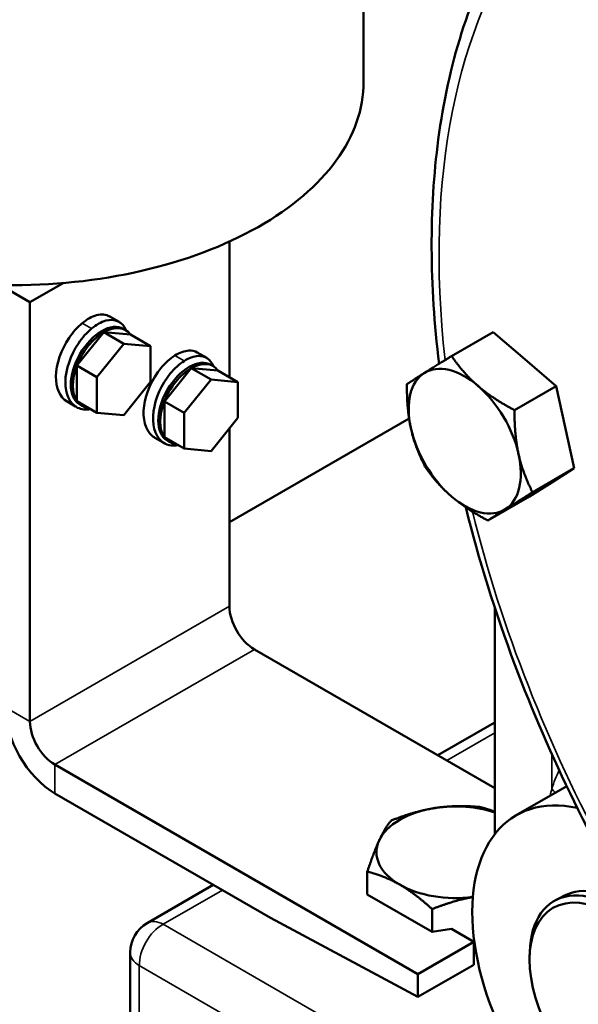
# Model space of a CAD drawing. Header units: inches. Extents: x 1 to 237, y 4 to 150.
# Tile 131 of 209: x 166.94 to 168.92, y 84.76 to 88.25. Entities that reach past the tile are written whole.
import ezdxf

# ---------------------------------------------------------------- set-up
doc = ezdxf.new("R2010")
doc.units = ezdxf.units.IN
doc.header["$LTSCALE"] = 7
doc.header["$MEASUREMENT"] = 0
doc.layers.add('Visible (ANSI)', color=7, linetype='Continuous', lineweight=50)
doc.layers.add('Visible Narrow (ANSI)', color=7, linetype='Continuous', lineweight=35)

msp = doc.modelspace()

# ---------------------------------------------------------------- linework, layer by layer
at = {"layer": 'Visible (ANSI)'}
for p, q in [((168.1555, 88.0276), (168.1555, 89.2523)), ((167.6798, 86.9802), (167.6798, 87.461)), ((167.0905, 87.3139), (166.9727, 87.2458)), ((166.9727, 87.2458), (166.8843, 87.2968)), ((166.9727, 87.2458), (166.9727, 85.7598)), ((167.2885, 87.1764), (167.2553, 87.1956)), ((167.1394, 87.0216), (167.2343, 87.1396)), ((167.2343, 87.1396), (167.3292, 87.1312)), ((167.2343, 87.1396), (167.305, 87.0988)), ((167.3047, 87.1514), (167.3118, 87.1473)), ((168.615, 87.1402), (168.4674, 87.055)), ((168.615, 87.1402), (168.7265, 87.0444)), ((167.305, 87.0988), (167.2101, 86.9807)), ((167.3999, 87.0904), (167.305, 87.0988)), ((167.3292, 87.1312), (167.3999, 87.0904)), ((167.3999, 86.9638), (167.3999, 87.0904)), ((167.5991, 87.0485), (167.5658, 87.0677)), ((168.7265, 87.0444), (168.8379, 86.9486)), ((167.1394, 86.895), (167.1394, 87.0216)), ((167.1394, 87.0216), (167.2101, 86.9807)), ((167.4491, 86.8942), (167.544, 87.0123)), ((167.544, 87.0123), (167.6147, 86.9714)), ((167.544, 87.0123), (167.6389, 87.0038)), ((167.6144, 87.024), (167.6215, 87.02)), ((167.6389, 87.0038), (167.7096, 86.963)), ((167.2101, 86.9807), (167.2101, 86.8542)), ((167.305, 86.8457), (167.3999, 86.9638)), ((167.6147, 86.9714), (167.5198, 86.8534)), ((167.7096, 86.963), (167.6147, 86.9714)), ((167.7096, 86.8364), (167.7096, 86.963)), ((168.8379, 86.9486), (168.6903, 86.8634)), ((168.8379, 86.9486), (168.87, 86.8029)), ((167.1342, 86.8763), (167.1044, 86.8935)), ((167.1394, 86.895), (167.2101, 86.8542)), ((167.4491, 86.8942), (167.5198, 86.8534)), ((167.4491, 86.7676), (167.4491, 86.8942)), ((167.1497, 86.8829), (167.1568, 86.8789)), ((167.2101, 86.8542), (167.305, 86.8457)), ((167.5198, 86.8534), (167.5198, 86.7268)), ((167.6147, 86.7183), (167.7096, 86.8364)), ((168.3167, 86.8338), (167.6798, 86.466)), ((167.6798, 86.168), (167.6798, 86.7993)), ((168.87, 86.8029), (168.9021, 86.6572)), ((167.4447, 86.7485), (167.415, 86.7656)), ((167.4491, 86.7676), (167.5198, 86.7268)), ((167.4594, 86.7556), (167.4665, 86.7515)), ((167.5198, 86.7268), (167.6147, 86.7183)), ((168.9021, 86.6572), (168.7545, 86.5719)), ((168.9021, 86.6572), (168.8228, 86.6073)), ((168.8228, 86.6073), (168.7435, 86.5574)), ((168.7435, 86.5574), (168.5959, 86.4721)), ((168.6211, 85.3613), (168.6211, 86.1604)), ((168.6211, 85.5225), (167.7682, 86.0149)), ((168.618, 85.755), (168.4182, 85.6396)), ((168.348, 84.8637), (167.061, 85.6067)), ((168.696, 85.4268), (168.8752, 85.5303)), ((167.061, 85.5046), (167.8251, 85.0635)), ((168.1686, 85.1458), (168.1686, 85.2269)), ((167.6227, 85.1803), (167.3882, 85.045)), ((168.1686, 85.1458), (168.3983, 85.0132)), ((168.8674, 85.142), (168.8364, 85.1259)), ((168.3983, 85.0132), (168.3983, 85.0943)), ((167.8251, 85.0635), (168.348, 84.7827)), ((168.3983, 85.0132), (168.4666, 85.0238)), ((168.546, 84.978), (168.4666, 85.0238)), ((168.348, 84.8637), (168.546, 84.978)), ((168.546, 84.897), (168.546, 84.978)), ((168.5495, 84.9672), (168.546, 84.9667)), ((167.3282, 84.2296), (167.3282, 84.941)), ((168.7439, 84.9264), (168.7444, 84.9427)), ((168.348, 84.7827), (168.546, 84.897)), ((168.348, 84.8637), (168.348, 84.7827))]:
    msp.add_line(p, q, dxfattribs=at)
msp.add_arc((167.4482, 84.941), 0.12, 120, 180, dxfattribs=at)
for centre, major_axis, start_param, end_param in [((166.9055, 88.0276), (1.25, 0), 4.693985, 6.283185), ((167.2272, 87.0172), (-0.0775, -0.1342), 3.141593, 6.283185), ((167.1706, 87.0498), (0.0842, 0.1459), 6.074248, 6.075372), ((167.2343, 87.0131), (-0.0775, -0.1342), 3.927026, 4.974224), ((167.2343, 87.0131), (0.0775, 0.1342), 6.021421, 7.068619), ((167.5369, 86.8898), (-0.0775, -0.1342), 3.141593, 6.283185), ((167.544, 86.8857), (0.0775, 0.1342), 6.021421, 7.068619), ((168.6793, 86.8488), (0.1405, -0.2434), 2.11053, 2.12217), ((167.2343, 87.0131), (-0.0775, -0.1342), 4.974224, 6.021421), ((167.544, 86.8857), (-0.0775, -0.1342), 3.927026, 4.974224), ((168.5139, 86.7533), (-0.1405, 0.2434), 0.021955, 1.069152), ((168.5139, 86.7533), (-0.1405, 0.2434), 5.257943, 6.30514), ((168.5139, 86.7533), (-0.1405, 0.2434), 4.210745, 5.257943), ((167.2343, 87.0131), (-0.0775, -0.1342), 6.021421, 6.544949), ((167.544, 86.8857), (-0.0775, -0.1342), 4.974224, 6.021421), ((168.5139, 86.7533), (0.1405, -0.2434), 4.210745, 5.257943), ((168.6793, 86.8488), (0.1405, -0.2434), 1.063258, 1.075047), ((167.544, 86.8857), (-0.0775, -0.1342), 6.021421, 6.544949), ((168.5139, 86.7533), (0.1405, -0.2434), 0.021955, 1.069152), ((168.5139, 86.7533), (0.1405, -0.2434), 5.257943, 6.30514), ((167.7682, 86.117), (-0.0625, 0.1083), 0.785398, 2.356194), ((167.061, 85.7087), (0.125, -0.2165), 3.926991, 5.497787), ((167.061, 85.7087), (-0.0625, 0.1083), 0.785398, 2.356194), ((168.678, 85.651), (-0.06, 0.1039), 6.278081, 6.283185), ((169.071, 84.7773), (-0.375, 0.6495), 5.800728, 8.604473), ((168.4823, 85.2959), (-0.2813, 0), 4.196345, 4.974188), ((168.4823, 85.2959), (-0.2813, 0), 4.974188, 6.021386), ((168.4823, 85.2959), (-0.2813, 0), 6.021386, 7.068583), ((168.4823, 85.2959), (0.2813, 0), 3.926991, 4.929136), ((169.0407, 84.7598), (-0.2097, 0.3631), 5.070559, 7.034243), ((169.071, 84.7773), (-0.2089, 0.3618), 5.377639, 6.258041)]:
    msp.add_ellipse(centre, major_axis=major_axis, ratio=0.57735, start_param=start_param, end_param=end_param, dxfattribs=at)
msp.add_ellipse((169.0268, 84.7518), major_axis=(0.2002, -0.3467), ratio=0.57735, dxfattribs=at)
for points, knots in [([(169.0727, 88.9922), (168.8986, 88.8815), (168.7533, 88.724), (168.5306, 88.3292), (168.4555, 88.0893), (168.3876, 87.5769), (168.3888, 87.3083), (168.4229, 87.0276)], [0.8100934, 0.8100934, 0.8100934, 0.8100934, 1.114072, 1.114072, 1.4295478, 1.4295478, 1.7205835, 1.7205835, 1.7205835, 1.7205835]), ([(167.158, 87.1718), (167.1748, 87.1856), (167.2112, 87.2062), (167.2422, 87.2028), (167.2552, 87.1954)], [3.1423714, 3.1423714, 3.1423714, 3.1423714, 3.5903916, 4.0820244, 4.0820244, 4.0820244, 4.0820244]), ([(167.1044, 86.8934), (167.0789, 86.9082), (167.0486, 86.977), (167.0925, 87.1041), (167.1411, 87.1579), (167.1579, 87.1717)], [0.940863, 0.940863, 0.940863, 0.940863, 1.795196, 2.692794, 3.141593, 3.141593, 3.141593, 3.141593]), ([(167.1911, 87.1525), (167.208, 87.1664), (167.2602, 87.1958), (167.3013, 87.1763), (167.3128, 87.1468), (167.3128, 87.1468)], [3.141593, 3.141593, 3.141593, 3.141593, 3.590392, 4.48799, 4.488043, 4.488043, 4.488043, 4.488043]), ([(167.1881, 86.8669), (167.171, 86.8639), (167.1216, 86.8689), (167.081, 86.9553), (167.1257, 87.0849), (167.1743, 87.1387), (167.1911, 87.1525)], [0.465993, 0.465993, 0.465993, 0.465993, 0.897598, 1.795196, 2.692794, 3.141593, 3.141593, 3.141593, 3.141593]), ([(167.4862, 87.0567), (167.5032, 87.0675), (167.5329, 87.0785), (167.557, 87.0727), (167.5658, 87.0676)], [3.1426614, 3.1426614, 3.1426614, 3.1426614, 3.5903916, 3.9269066, 3.9269066, 3.9269066, 3.9269066]), ([(167.415, 86.7655), (167.4116, 86.7674), (167.3829, 86.7874), (167.3606, 86.8732), (167.418, 87.0001), (167.469, 87.0459), (167.4861, 87.0567)], [0.784483, 0.784483, 0.784483, 0.784483, 0.897598, 1.795196, 2.692794, 3.141593, 3.141593, 3.141593, 3.141593]), ([(167.4987, 86.739), (167.4754, 86.7351), (167.4217, 86.7469), (167.3938, 86.854), (167.4512, 86.981), (167.5023, 87.0267), (167.5193, 87.0375)], [0.310582, 0.310582, 0.310582, 0.310582, 0.897598, 1.795196, 2.692794, 3.141593, 3.141593, 3.141593, 3.141593]), ([(167.5193, 87.0375), (167.5363, 87.0483), (167.5814, 87.0651), (167.6135, 87.0431), (167.6232, 87.0189)], [3.141593, 3.141593, 3.141593, 3.141593, 3.590392, 4.330867, 4.330867, 4.330867, 4.330867]), ([(168.5174, 86.519), (168.5632, 86.3339), (168.6217, 86.1466), (168.8145, 85.6344), (168.973, 85.3115), (169.342, 84.7092), (169.5514, 84.4294), (169.7776, 84.1813)], [1.892737, 1.892737, 1.892737, 1.892737, 2.0778252, 2.0778252, 2.4014564, 2.4014564, 2.7188421, 2.7188421, 2.7188421, 2.7188421])]:
    msp.add_open_spline(points, degree=3, knots=knots, dxfattribs=at)
for points, weights in [([(168.3703, 86.9948), (168.4072, 87.018), (168.4674, 87.055)], [1, 1.0379548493, 1]), ([(168.4674, 87.055), (168.5094, 86.9934), (168.5611, 86.9489)], [1, 1.0379548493, 1]), ([(168.3088, 86.9552), (168.3335, 86.9717), (168.3703, 86.9948)], [1, 1.0379548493, 1]), ([(168.3231, 86.7992), (168.3082, 86.8668), (168.3088, 86.9552)], [1, 1.0379548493, 1]), ([(168.5611, 86.9489), (168.6128, 86.9045), (168.6903, 86.8634)], [1, 1.0379548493, 1]), ([(168.6903, 86.8634), (168.6897, 86.775), (168.7046, 86.7074)], [1, 1.0379548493, 1]), ([(168.373, 86.6637), (168.338, 86.7316), (168.3231, 86.7992)], [1, 1.0379548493, 1]), ([(168.7046, 86.7074), (168.7195, 86.6398), (168.7545, 86.5719)], [1, 1.0379548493, 1]), ([(168.4667, 86.5577), (168.415, 86.6021), (168.373, 86.6637)], [1, 1.0379548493, 1]), ([(168.5959, 86.4721), (168.5184, 86.5132), (168.4667, 86.5577)], [1, 1.0379548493, 1]), ([(168.7545, 86.5719), (168.6943, 86.5349), (168.6574, 86.5118)], [1, 1.0379548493, 1]), ([(168.6574, 86.5118), (168.6206, 86.4886), (168.5959, 86.4721)], [1, 1.0379548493, 1]), ([(168.4095, 85.4527), (168.4823, 85.464), (168.5664, 85.4565)], [1, 1.0379548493, 1]), ([(168.5664, 85.4565), (168.5951, 85.4495), (168.6211, 85.4395)], [1, 1.01737175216, 1.01884156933]), ([(168.2527, 85.408), (168.3367, 85.4415), (168.4095, 85.4527)], [1, 1.0379548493, 1]), ([(168.2107, 85.3379), (168.2302, 85.38), (168.2527, 85.408)], [1, 1.0379548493, 1]), ([(168.1686, 85.2269), (168.1912, 85.2959), (168.2107, 85.3379)], [1, 1.0379548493, 1]), ([(168.2835, 85.1811), (168.2302, 85.2118), (168.1686, 85.2269)], [1, 1.0379548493, 1]), ([(168.3983, 85.0943), (168.3367, 85.1503), (168.2835, 85.1811)], [1, 1.0379548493, 1]), ([(168.5428, 85.137), (168.4757, 85.1251), (168.3983, 85.0943)], [1.00570378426, 1.03484876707, 1])]:
    msp.add_rational_spline(points, weights, degree=2, dxfattribs=at)
for points in [[(167.1226, 86.8863), (167.1226, 86.8863), (167.1225, 86.8863), (167.1225, 86.8864)], [(168.6194, 85.7557), (168.62, 85.7561), (168.6205, 85.7564), (168.6211, 85.7568)]]:
    msp.add_open_spline(points, degree=3, dxfattribs=at)
at = {"layer": 'Visible Narrow (ANSI)'}
for p, q in [((167.1579, 87.1719), (167.1911, 87.1527)), ((167.4861, 87.0568), (167.5193, 87.0376)), ((166.9727, 85.7598), (167.6798, 86.168)), ((167.7682, 86.0149), (167.061, 85.6067)), ((166.8843, 85.8108), (166.9727, 85.7598)), ((168.4504, 85.621), (168.6211, 85.7196)), ((168.8226, 85.5204), (168.8226, 85.6438)), ((167.061, 85.6067), (167.061, 85.5046)), ((167.4452, 85.0407), (167.6549, 85.1617)), ((168.5042, 84.4293), (167.4452, 85.0407)), ((167.3604, 84.1823), (167.3604, 84.8938)), ((167.3604, 84.8938), (168.4193, 84.2824))]:
    msp.add_line(p, q, dxfattribs=at)
for centre, major_axis, ratio, start_param, end_param in [((170.7249, 86.0841), (-1.6278, 2.8195), 0.57735, 5.862265, 7.20456), ((170.5623, 85.9902), (1.129, -1.9556), 0.57735, 2.457314, 5.962876), ((170.7249, 86.0841), (-1.6278, 2.8195), 0.57735, 1.107477, 1.937159), ((168.678, 85.651), (-0.06, 0.1039), 0.57735, 6.232155, 6.278081), ((169.3892, 84.9576), (0.4129, -0.7661), 0.556861, 3.516305, 3.640247), ((168.7348, 85.4732), (-0.1146, 0.0357), 0.729306, 3.924023, 4.092399), ((167.4482, 84.941), (-0.06, -0.1039), 0.616921, 3.9276, 5.497178), ((167.4482, 84.941), (-0.06, 0.1039), 0.57735, 5.532694, 6.283185), ((167.4482, 84.941), (-0.12, 0), 0.57735, 0, 0.750492)]:
    msp.add_ellipse(centre, major_axis=major_axis, ratio=ratio, start_param=start_param, end_param=end_param, dxfattribs=at)
msp.add_open_spline([(168.8226, 85.5204), (168.8206, 85.5126), (168.8186, 85.5047), (168.8169, 85.4966)], degree=3, dxfattribs=at)

doc.saveas('drawing.dxf')
